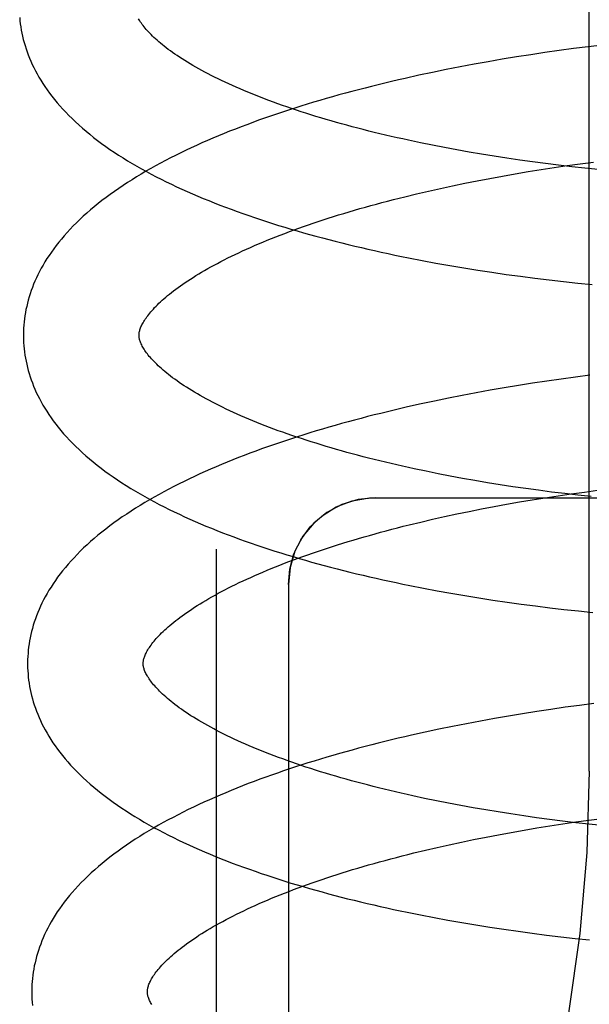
# Model space of a CAD drawing. Header units: inches. Extents: x 0 to 204, y 0 to 132.
# Tile 65 of 112: x 116.5475 to 116.6461, y 47.9992 to 48.1696. Entities that reach past the tile are written whole.
import ezdxf

# ---------------------------------------------------------------- set-up
doc = ezdxf.new("R2010")
doc.units = ezdxf.units.IN
doc.header["$LTSCALE"] = 11.243375
doc.header["$MEASUREMENT"] = 0
doc.linetypes.add('HIDDEN', pattern=[0.2, 0.1, -0.1])
doc.layers.add('DEFAULT_2', color=8, linetype='HIDDEN')

msp = doc.modelspace()

# ---------------------------------------------------------------- linework, layer by layer
at = {"layer": 'DEFAULT_2', "color": 8, "linetype": 'HIDDEN'}
for p, q in [((116.64604, 48.03959), (116.64604, 48.60209)), ((116.64585, 48.16492), (116.64336, 48.16461)), ((116.64834, 48.16522), (116.64585, 48.16492)), ((116.63346, 48.16317), (116.63101, 48.16276)), ((116.63593, 48.16355), (116.63346, 48.16317)), ((116.6384, 48.16392), (116.63593, 48.16355)), ((116.64088, 48.16427), (116.6384, 48.16392)), ((116.64336, 48.16461), (116.64088, 48.16427)), ((116.62372, 48.16145), (116.62131, 48.16098)), ((116.62614, 48.16191), (116.62372, 48.16145)), ((116.62857, 48.16234), (116.62614, 48.16191)), ((116.63101, 48.16276), (116.62857, 48.16234)), ((116.61655, 48.15999), (116.6142, 48.15946)), ((116.61893, 48.16049), (116.61655, 48.15999)), ((116.62131, 48.16098), (116.61893, 48.16049)), ((116.61892, 48.14789), (116.61685, 48.14831)), ((116.62101, 48.14748), (116.61892, 48.14789)), ((116.62313, 48.14709), (116.62101, 48.14748)), ((116.62527, 48.14671), (116.62313, 48.14709)), ((116.62743, 48.14634), (116.62527, 48.14671)), ((116.62961, 48.14599), (116.62743, 48.14634)), ((116.63181, 48.14565), (116.62961, 48.14599)), ((116.63403, 48.14532), (116.63181, 48.14565)), ((116.63626, 48.14501), (116.63403, 48.14532)), ((116.6385, 48.14472), (116.63626, 48.14501)), ((116.64076, 48.14443), (116.6385, 48.14472)), ((116.63997, 48.14403), (116.64223, 48.14436)), ((116.64302, 48.14417), (116.64076, 48.14443)), ((116.64223, 48.14436), (116.6445, 48.14467)), ((116.6445, 48.14467), (116.64677, 48.14497)), ((116.62886, 48.14216), (116.63105, 48.14256)), ((116.63105, 48.14256), (116.63326, 48.14295)), ((116.63326, 48.14295), (116.63548, 48.14332)), ((116.63548, 48.14332), (116.63772, 48.14368)), ((116.63772, 48.14368), (116.63997, 48.14403)), ((116.6453, 48.14392), (116.64302, 48.14417)), ((116.64758, 48.14368), (116.6453, 48.14392)), ((116.62031, 48.14042), (116.62242, 48.14088)), ((116.62242, 48.14088), (116.62454, 48.14132)), ((116.62454, 48.14132), (116.62669, 48.14175)), ((116.62669, 48.14175), (116.62886, 48.14216)), ((116.61416, 48.13899), (116.61618, 48.13948)), ((116.61618, 48.13948), (116.61824, 48.13996)), ((116.61824, 48.13996), (116.62031, 48.14042)), ((116.61713, 48.12795), (116.61952, 48.12751)), ((116.61952, 48.12751), (116.62192, 48.12708)), ((116.62192, 48.12708), (116.62434, 48.12667)), ((116.62434, 48.12667), (116.62678, 48.12628)), ((116.62678, 48.12628), (116.62922, 48.1259)), ((116.62922, 48.1259), (116.63168, 48.12555)), ((116.63168, 48.12555), (116.63415, 48.12521)), ((116.63415, 48.12521), (116.63662, 48.12488)), ((116.63662, 48.12488), (116.63911, 48.12458)), ((116.63911, 48.12458), (116.64159, 48.12429)), ((116.64159, 48.12429), (116.64409, 48.12402)), ((116.64409, 48.12402), (116.64659, 48.12377)), ((116.63871, 48.10707), (116.63625, 48.1067)), ((116.64118, 48.10742), (116.63871, 48.10707)), ((116.64366, 48.10776), (116.64118, 48.10742)), ((116.64614, 48.10808), (116.64366, 48.10776)), ((116.6265, 48.10505), (116.62409, 48.10459)), ((116.62892, 48.10549), (116.6265, 48.10505)), ((116.63135, 48.10591), (116.62892, 48.10549)), ((116.6338, 48.10631), (116.63135, 48.10591)), ((116.63625, 48.1067), (116.6338, 48.10631)), ((116.61931, 48.10363), (116.61695, 48.10312)), ((116.62169, 48.10412), (116.61931, 48.10363)), ((116.62409, 48.10459), (116.62169, 48.10412)), ((116.61695, 48.10312), (116.61461, 48.1026)), ((116.6199, 48.09105), (116.61782, 48.09147)), ((116.622, 48.09064), (116.6199, 48.09105)), ((116.62412, 48.09025), (116.622, 48.09064)), ((116.62627, 48.08987), (116.62412, 48.09025)), ((116.62844, 48.0895), (116.62627, 48.08987)), ((116.63063, 48.08915), (116.62844, 48.0895)), ((116.63284, 48.08881), (116.63063, 48.08915)), ((116.63506, 48.08849), (116.63284, 48.08881)), ((116.6373, 48.08818), (116.63506, 48.08849)), ((116.63955, 48.08788), (116.6373, 48.08818)), ((116.64522, 48.08788), (116.64749, 48.08818)), ((116.609, 48.08689), (116.829, 48.08689)), ((116.63398, 48.08616), (116.6362, 48.08653)), ((116.6362, 48.08653), (116.63844, 48.08689)), ((116.63844, 48.08689), (116.64069, 48.08724)), ((116.64181, 48.0876), (116.63955, 48.08788)), ((116.64069, 48.08724), (116.64295, 48.08757)), ((116.64409, 48.08734), (116.64181, 48.0876)), ((116.64295, 48.08757), (116.64522, 48.08788)), ((116.64637, 48.08709), (116.64409, 48.08734)), ((116.62526, 48.08453), (116.62741, 48.08496)), ((116.62741, 48.08496), (116.62958, 48.08537)), ((116.62958, 48.08537), (116.63177, 48.08577)), ((116.63177, 48.08577), (116.63398, 48.08616)), ((116.6169, 48.08269), (116.61895, 48.08317)), ((116.61895, 48.08317), (116.62103, 48.08363)), ((116.62103, 48.08363), (116.62313, 48.08409)), ((116.62313, 48.08409), (116.62526, 48.08453)), ((116.61488, 48.0822), (116.6169, 48.08269)), ((116.5815, 48.078), (116.5815, 47.88867)), ((116.594, 48.07189), (116.594, 47.89899)), ((116.61736, 48.07125), (116.61974, 48.07081)), ((116.61974, 48.07081), (116.62213, 48.07038)), ((116.62213, 48.07038), (116.62453, 48.06997)), ((116.62453, 48.06997), (116.62695, 48.06957)), ((116.62695, 48.06957), (116.62938, 48.0692)), ((116.62938, 48.0692), (116.63183, 48.06884)), ((116.63183, 48.06884), (116.63428, 48.06849)), ((116.63428, 48.06849), (116.63675, 48.06817)), ((116.63675, 48.06817), (116.63922, 48.06786)), ((116.63922, 48.06786), (116.64169, 48.06757)), ((116.64169, 48.06757), (116.64418, 48.0673)), ((116.64418, 48.0673), (116.64666, 48.06704)), ((116.64191, 48.05063), (116.63944, 48.05028)), ((116.64438, 48.05097), (116.64191, 48.05063)), ((116.64686, 48.05129), (116.64438, 48.05097)), ((116.63207, 48.04912), (116.62964, 48.0487)), ((116.63452, 48.04952), (116.63207, 48.04912)), ((116.63697, 48.04991), (116.63452, 48.04952)), ((116.63944, 48.05028), (116.63697, 48.04991)), ((116.62241, 48.04733), (116.62003, 48.04684)), ((116.62481, 48.0478), (116.62241, 48.04733)), ((116.62722, 48.04826), (116.62481, 48.0478)), ((116.62964, 48.0487), (116.62722, 48.04826)), ((116.61767, 48.04633), (116.61533, 48.04581)), ((116.62003, 48.04684), (116.61767, 48.04633)), ((116.61964, 48.03445), (116.61758, 48.03488)), ((116.62173, 48.03404), (116.61964, 48.03445)), ((116.62384, 48.03364), (116.62173, 48.03404)), ((116.62598, 48.03325), (116.62384, 48.03364)), ((116.62814, 48.03288), (116.62598, 48.03325)), ((116.63032, 48.03252), (116.62814, 48.03288)), ((116.63252, 48.03218), (116.63032, 48.03252)), ((116.63473, 48.03185), (116.63252, 48.03218)), ((116.63696, 48.03153), (116.63473, 48.03185)), ((116.6392, 48.03123), (116.63696, 48.03153)), ((116.637, 48.02975), (116.63923, 48.03011)), ((116.64146, 48.03094), (116.6392, 48.03123)), ((116.63923, 48.03011), (116.64148, 48.03046)), ((116.64373, 48.03067), (116.64146, 48.03094)), ((116.64148, 48.03046), (116.64374, 48.03079)), ((116.646, 48.03041), (116.64373, 48.03067)), ((116.64374, 48.03079), (116.64601, 48.0311)), ((116.64828, 48.03017), (116.646, 48.03041)), ((116.64601, 48.0311), (116.64829, 48.0314)), ((116.62821, 48.02818), (116.63038, 48.02859)), ((116.63038, 48.02859), (116.63257, 48.02899)), ((116.63257, 48.02899), (116.63478, 48.02938)), ((116.63478, 48.02938), (116.637, 48.02975)), ((116.61975, 48.02639), (116.62183, 48.02686)), ((116.62183, 48.02686), (116.62393, 48.02731)), ((116.62393, 48.02731), (116.62606, 48.02775)), ((116.62606, 48.02775), (116.62821, 48.02818)), ((116.61568, 48.02543), (116.6177, 48.02592)), ((116.6177, 48.02592), (116.61975, 48.02639)), ((116.61924, 48.01424), (116.62162, 48.0138)), ((116.62162, 48.0138), (116.62402, 48.01338)), ((116.62402, 48.01338), (116.62643, 48.01298)), ((116.62643, 48.01298), (116.62886, 48.01259)), ((116.62886, 48.01259), (116.6313, 48.01223)), ((116.6313, 48.01223), (116.63374, 48.01188)), ((116.63374, 48.01188), (116.6362, 48.01154)), ((116.6362, 48.01154), (116.63867, 48.01123)), ((116.63867, 48.01123), (116.64114, 48.01093)), ((116.64114, 48.01093), (116.64362, 48.01064)), ((116.64362, 48.01064), (116.64611, 48.01038))]:
    msp.add_line(p, q, dxfattribs=at)
for points in [[(116.54751, 48.16998), (116.54756, 48.16944), (116.54762, 48.1689), (116.5477, 48.16836), (116.54779, 48.16782), (116.54789, 48.16729), (116.54801, 48.16675), (116.54814, 48.16621), (116.54828, 48.16567), (116.54844, 48.16513), (116.54861, 48.16459), (116.5488, 48.16405), (116.549, 48.16351), (116.54921, 48.16296), (116.54944, 48.16242), (116.54969, 48.16187), (116.54995, 48.16133), (116.55023, 48.16078), (116.55052, 48.16023), (116.55083, 48.15968), (116.55116, 48.15913), (116.55151, 48.15858), (116.55187, 48.15803), (116.55226, 48.15747), (116.55266, 48.15692), (116.55308, 48.15636), (116.55352, 48.15581), (116.55398, 48.15525), (116.55446, 48.1547), (116.55496, 48.15415), (116.55547, 48.15359), (116.55601, 48.15304), (116.55657, 48.15249), (116.55715, 48.15194), (116.55774, 48.1514), (116.55835, 48.15085), (116.55899, 48.15032), (116.55964, 48.14978), (116.5603, 48.14925), (116.56099, 48.14873), (116.56169, 48.14821), (116.5624, 48.14769), (116.56313, 48.14718), (116.56387, 48.14668), (116.56463, 48.14619), (116.5654, 48.1457), (116.56618, 48.14521), (116.56698, 48.14474), (116.56779, 48.14426), (116.56861, 48.1438), (116.56944, 48.14334), (116.57028, 48.14289), (116.57113, 48.14244), (116.572, 48.142), (116.57287, 48.14157), (116.57376, 48.14114), (116.57465, 48.14072), (116.57555, 48.1403), (116.57647, 48.13989), (116.57739, 48.13948), (116.57833, 48.13908), (116.57927, 48.13869), (116.58022, 48.1383), (116.58118, 48.13792), (116.58215, 48.13754), (116.58313, 48.13716), (116.58412, 48.1368), (116.58512, 48.13643), (116.58612, 48.13607), (116.58713, 48.13572), (116.58815, 48.13537), (116.58918, 48.13503), (116.59022, 48.13469), (116.59126, 48.13436), (116.59231, 48.13403), (116.59337, 48.1337), (116.59444, 48.13339), (116.59551, 48.13307), (116.59659, 48.13276), (116.59768, 48.13245), (116.59878, 48.13215), (116.59988, 48.13186), (116.60099, 48.13157), (116.6021, 48.13128), (116.60323, 48.131), (116.60435, 48.13072), (116.60549, 48.13044), (116.60663, 48.13017), (116.60777, 48.12991), (116.60893, 48.12965), (116.61008, 48.12939), (116.61125, 48.12914), (116.61241, 48.12889), (116.61359, 48.12865), (116.61476, 48.12841), (116.61713, 48.12795)], [(116.61685, 48.14831), (116.61481, 48.14874), (116.6138, 48.14897), (116.6128, 48.14919), (116.6118, 48.14942), (116.61081, 48.14965), (116.60983, 48.14988), (116.60886, 48.15012), (116.6079, 48.15035), (116.60695, 48.1506), (116.606, 48.15084), (116.60506, 48.15109), (116.60414, 48.15134), (116.60322, 48.15159), (116.60231, 48.15184), (116.60141, 48.1521), (116.60052, 48.15236), (116.59964, 48.15262), (116.59877, 48.15288), (116.5979, 48.15315), (116.59705, 48.15342), (116.59621, 48.15369), (116.59538, 48.15396), (116.59457, 48.15423), (116.59376, 48.15451), (116.59296, 48.15478), (116.59218, 48.15506), (116.5914, 48.15534), (116.59064, 48.15562), (116.58989, 48.15591), (116.58915, 48.15619), (116.58842, 48.15648), (116.58771, 48.15676), (116.58701, 48.15705), (116.58631, 48.15734), (116.58564, 48.15763), (116.58497, 48.15792), (116.58432, 48.15821), (116.58368, 48.1585), (116.58305, 48.15879), (116.58243, 48.15908), (116.58183, 48.15937), (116.58124, 48.15966), (116.58066, 48.15995), (116.5801, 48.16024), (116.57955, 48.16053), (116.57901, 48.16082), (116.57848, 48.16111), (116.57797, 48.1614), (116.57747, 48.16169), (116.57699, 48.16198), (116.57652, 48.16226), (116.57606, 48.16254), (116.57561, 48.16283), (116.57518, 48.16311), (116.57476, 48.16339), (116.57436, 48.16366), (116.57397, 48.16394), (116.57359, 48.16421), (116.57322, 48.16448), (116.57287, 48.16475), (116.57253, 48.16501), (116.5722, 48.16528), (116.57188, 48.16554), (116.57158, 48.16579), (116.57129, 48.16605), (116.57101, 48.1663), (116.57074, 48.16655), (116.57049, 48.16679), (116.57025, 48.16703), (116.57002, 48.16726), (116.5698, 48.16749), (116.56959, 48.16772), (116.5694, 48.16794), (116.56921, 48.16816), (116.56903, 48.16838), (116.56887, 48.16859), (116.56871, 48.16879), (116.56857, 48.169), (116.56843, 48.16919), (116.56831, 48.16939), (116.56819, 48.16958), (116.56809, 48.16976)], [(116.6142, 48.15946), (116.61303, 48.15919), (116.61187, 48.15892), (116.61071, 48.15865), (116.60956, 48.15836), (116.60841, 48.15808), (116.60727, 48.15779), (116.60613, 48.1575), (116.605, 48.1572), (116.60387, 48.15689), (116.60276, 48.15659), (116.60164, 48.15628), (116.60054, 48.15596), (116.59944, 48.15564), (116.59835, 48.15532), (116.59726, 48.15499), (116.59618, 48.15465), (116.59511, 48.15432), (116.59405, 48.15397), (116.59299, 48.15363), (116.59194, 48.15328), (116.5909, 48.15292), (116.58987, 48.15256), (116.58885, 48.1522), (116.58783, 48.15183), (116.58682, 48.15145), (116.58582, 48.15107), (116.58483, 48.15069), (116.58384, 48.1503), (116.58287, 48.14991), (116.5819, 48.14951), (116.58094, 48.14911), (116.57999, 48.1487), (116.57905, 48.14829), (116.57812, 48.14787), (116.5772, 48.14744), (116.57629, 48.14702), (116.57539, 48.14658), (116.57449, 48.14614), (116.57361, 48.1457), (116.57274, 48.14525), (116.57188, 48.14479), (116.57103, 48.14433), (116.57019, 48.14386), (116.56936, 48.14339), (116.56855, 48.14291), (116.56774, 48.14242), (116.56695, 48.14193), (116.56617, 48.14143), (116.5654, 48.14093), (116.56464, 48.14042), (116.5639, 48.1399), (116.56317, 48.13938), (116.56245, 48.13886), (116.56175, 48.13832), (116.56107, 48.13779), (116.5604, 48.13724), (116.55975, 48.1367), (116.55912, 48.13615), (116.5585, 48.1356), (116.55791, 48.13504), (116.55733, 48.13448), (116.55677, 48.13392), (116.55623, 48.13336), (116.55571, 48.13279), (116.55521, 48.13223), (116.55472, 48.13166), (116.55426, 48.1311), (116.55382, 48.13053), (116.55339, 48.12997), (116.55299, 48.1294), (116.5526, 48.12884), (116.55223, 48.12827), (116.55188, 48.12771), (116.55155, 48.12715), (116.55124, 48.1266), (116.55094, 48.12604), (116.55066, 48.12548), (116.5504, 48.12493), (116.55015, 48.12438), (116.54992, 48.12383), (116.54971, 48.12328), (116.54951, 48.12273), (116.54932, 48.12219), (116.54915, 48.12164), (116.54899, 48.1211), (116.54885, 48.12055), (116.54872, 48.12001), (116.5486, 48.11947), (116.5485, 48.11893), (116.54841, 48.11839), (116.54834, 48.11785), (116.54828, 48.11731), (116.54823, 48.11677), (116.54819, 48.11624), (116.54817, 48.1157), (116.54816, 48.11516), (116.54816, 48.11472)], [(116.56816, 48.11497), (116.56816, 48.11507), (116.56816, 48.11519), (116.56817, 48.11531), (116.56819, 48.11543), (116.56821, 48.11555), (116.56824, 48.11568), (116.56828, 48.11582), (116.56832, 48.11597), (116.56837, 48.11612), (116.56843, 48.11628), (116.5685, 48.11645), (116.56857, 48.11662), (116.56866, 48.1168), (116.56876, 48.11699), (116.56886, 48.11718), (116.56897, 48.11737), (116.56909, 48.11757), (116.56923, 48.11777), (116.56937, 48.11798), (116.56952, 48.11819), (116.56967, 48.1184), (116.56985, 48.11862), (116.57003, 48.11885), (116.57022, 48.11907), (116.57042, 48.11931), (116.57064, 48.11955), (116.57086, 48.11979), (116.5711, 48.12004), (116.57135, 48.12029), (116.57161, 48.12054), (116.57188, 48.1208), (116.57217, 48.12106), (116.57247, 48.12133), (116.57278, 48.12159), (116.5731, 48.12187), (116.57344, 48.12214), (116.57379, 48.12242), (116.57415, 48.1227), (116.57452, 48.12298), (116.57491, 48.12327), (116.57531, 48.12356), (116.57573, 48.12385), (116.57615, 48.12414), (116.57659, 48.12443), (116.57705, 48.12473), (116.57751, 48.12503), (116.57799, 48.12533), (116.57849, 48.12563), (116.57899, 48.12593), (116.57951, 48.12623), (116.58004, 48.12654), (116.58059, 48.12684), (116.58115, 48.12715), (116.58172, 48.12745), (116.58231, 48.12776), (116.58291, 48.12807), (116.58352, 48.12838), (116.58415, 48.12868), (116.58478, 48.12899), (116.58543, 48.1293), (116.58609, 48.12961), (116.58677, 48.12991), (116.58745, 48.13022), (116.58815, 48.13052), (116.58886, 48.13083), (116.58959, 48.13113), (116.59032, 48.13144), (116.59107, 48.13174), (116.59183, 48.13204), (116.5926, 48.13234), (116.59338, 48.13264), (116.59418, 48.13294), (116.59498, 48.13323), (116.5958, 48.13353), (116.59662, 48.13382), (116.59746, 48.13411), (116.59831, 48.1344), (116.59916, 48.13469), (116.60003, 48.13498), (116.60091, 48.13526), (116.6018, 48.13554), (116.6027, 48.13582), (116.6036, 48.1361), (116.60452, 48.13637), (116.60544, 48.13665), (116.60638, 48.13692), (116.60732, 48.13719), (116.60827, 48.13745), (116.60924, 48.13771), (116.6102, 48.13797), (116.61118, 48.13823), (116.61217, 48.13849), (116.61316, 48.13874), (116.61416, 48.13899)], [(116.54816, 48.11472), (116.54817, 48.11426), (116.54819, 48.11373), (116.54823, 48.11319), (116.54828, 48.11266), (116.54834, 48.11212), (116.54842, 48.11159), (116.54851, 48.11105), (116.54861, 48.11051), (116.54872, 48.10998), (116.54885, 48.10944), (116.54899, 48.1089), (116.54915, 48.10837), (116.54932, 48.10783), (116.5495, 48.10729), (116.5497, 48.10675), (116.54992, 48.10621), (116.55014, 48.10567), (116.55039, 48.10513), (116.55065, 48.10458), (116.55092, 48.10404), (116.55122, 48.10349), (116.55152, 48.10294), (116.55185, 48.1024), (116.55219, 48.10185), (116.55255, 48.1013), (116.55293, 48.10075), (116.55333, 48.10019), (116.55375, 48.09964), (116.55418, 48.09909), (116.55464, 48.09853), (116.55511, 48.09798), (116.55561, 48.09743), (116.55612, 48.09688), (116.55665, 48.09633), (116.55721, 48.09578), (116.55778, 48.09523), (116.55837, 48.09469), (116.55898, 48.09415), (116.5596, 48.09361), (116.56025, 48.09308), (116.56091, 48.09255), (116.56158, 48.09203), (116.56227, 48.09151), (116.56298, 48.091), (116.5637, 48.09049), (116.56444, 48.08999), (116.56519, 48.0895), (116.56596, 48.08901), (116.56674, 48.08852), (116.56753, 48.08805), (116.56833, 48.08757), (116.56915, 48.08711), (116.56997, 48.08665), (116.57081, 48.0862), (116.57166, 48.08575), (116.57251, 48.08531), (116.57338, 48.08488), (116.57426, 48.08445), (116.57515, 48.08403), (116.57605, 48.08361), (116.57696, 48.0832), (116.57787, 48.0828), (116.5788, 48.0824), (116.57974, 48.082), (116.58068, 48.08161), (116.58164, 48.08123), (116.5826, 48.08085), (116.58357, 48.08048), (116.58455, 48.08011), (116.58554, 48.07975), (116.58654, 48.07939), (116.58755, 48.07904), (116.58856, 48.07869), (116.58958, 48.07834), (116.59061, 48.07801), (116.59165, 48.07767), (116.59269, 48.07734), (116.59375, 48.07702), (116.59481, 48.0767), (116.59587, 48.07638), (116.59695, 48.07607), (116.59803, 48.07577), (116.59912, 48.07547), (116.60021, 48.07517), (116.60131, 48.07488), (116.60242, 48.07459), (116.60354, 48.07431), (116.60466, 48.07403), (116.60579, 48.07375), (116.60692, 48.07348), (116.60806, 48.07322), (116.6092, 48.07296), (116.61035, 48.0727), (116.61151, 48.07245), (116.61267, 48.0722), (116.61383, 48.07196), (116.61501, 48.07172), (116.61736, 48.07125)], [(116.61782, 48.09147), (116.61577, 48.0919), (116.61476, 48.09212), (116.61375, 48.09235), (116.61275, 48.09257), (116.61176, 48.0928), (116.61078, 48.09304), (116.6098, 48.09327), (116.60883, 48.09351), (116.60788, 48.09375), (116.60693, 48.094), (116.60598, 48.09424), (116.60505, 48.09449), (116.60413, 48.09474), (116.60322, 48.095), (116.60231, 48.09525), (116.60142, 48.09551), (116.60053, 48.09578), (116.59966, 48.09604), (116.59879, 48.09631), (116.59794, 48.09657), (116.59709, 48.09684), (116.59626, 48.09712), (116.59544, 48.09739), (116.59462, 48.09767), (116.59382, 48.09794), (116.59303, 48.09822), (116.59226, 48.0985), (116.59149, 48.09878), (116.59074, 48.09907), (116.58999, 48.09935), (116.58926, 48.09964), (116.58854, 48.09992), (116.58784, 48.10021), (116.58714, 48.1005), (116.58646, 48.10079), (116.58579, 48.10108), (116.58514, 48.10137), (116.58449, 48.10166), (116.58386, 48.10195), (116.58324, 48.10225), (116.58263, 48.10254), (116.58204, 48.10283), (116.58146, 48.10312), (116.58089, 48.10341), (116.58034, 48.10371), (116.5798, 48.104), (116.57927, 48.10429), (116.57876, 48.10457), (116.57826, 48.10486), (116.57777, 48.10515), (116.57729, 48.10543), (116.57683, 48.10572), (116.57639, 48.106), (116.57595, 48.10628), (116.57553, 48.10656), (116.57512, 48.10684), (116.57473, 48.10712), (116.57434, 48.10739), (116.57397, 48.10766), (116.57362, 48.10793), (116.57328, 48.1082), (116.57295, 48.10846), (116.57263, 48.10872), (116.57233, 48.10898), (116.57203, 48.10923), (116.57175, 48.10948), (116.57149, 48.10973), (116.57123, 48.10998), (116.57099, 48.11022), (116.57075, 48.11045), (116.57053, 48.11069), (116.57032, 48.11091), (116.57013, 48.11114), (116.56994, 48.11136), (116.56976, 48.11157), (116.5696, 48.11179), (116.56944, 48.11199), (116.5693, 48.11219), (116.56916, 48.11239), (116.56903, 48.11259), (116.56892, 48.11278), (116.56881, 48.11297), (116.56871, 48.11315), (116.56862, 48.11333), (116.56854, 48.1135), (116.56846, 48.11366), (116.5684, 48.11382), (116.56835, 48.11397), (116.5683, 48.11412), (116.56826, 48.11425), (116.56823, 48.11439), (116.5682, 48.11451), (116.56818, 48.11463), (116.56817, 48.11475), (116.56816, 48.11486), (116.56816, 48.11497)], [(116.61461, 48.1026), (116.61345, 48.10233), (116.61229, 48.10206), (116.61113, 48.10178), (116.60998, 48.1015), (116.60884, 48.10122), (116.6077, 48.10093), (116.60657, 48.10063), (116.60545, 48.10033), (116.60433, 48.10003), (116.60321, 48.09972), (116.6021, 48.09941), (116.601, 48.0991), (116.59991, 48.09878), (116.59882, 48.09845), (116.59774, 48.09812), (116.59667, 48.09779), (116.5956, 48.09745), (116.59454, 48.09711), (116.59349, 48.09676), (116.59245, 48.09641), (116.59141, 48.09606), (116.59038, 48.0957), (116.58936, 48.09533), (116.58835, 48.09496), (116.58735, 48.09459), (116.58635, 48.09421), (116.58536, 48.09383), (116.58438, 48.09344), (116.58341, 48.09305), (116.58245, 48.09265), (116.5815, 48.09225), (116.58055, 48.09184), (116.57962, 48.09143), (116.57869, 48.09101), (116.57777, 48.09058), (116.57687, 48.09016), (116.57597, 48.08972), (116.57508, 48.08928), (116.5742, 48.08884), (116.57334, 48.08839), (116.57248, 48.08793), (116.57163, 48.08747), (116.5708, 48.087), (116.56997, 48.08653), (116.56916, 48.08605), (116.56836, 48.08557), (116.56757, 48.08508), (116.56679, 48.08458), (116.56603, 48.08408), (116.56527, 48.08357), (116.56454, 48.08306), (116.56381, 48.08254), (116.5631, 48.08201), (116.56241, 48.08148), (116.56173, 48.08095), (116.56106, 48.08041), (116.56042, 48.07986), (116.55979, 48.07931), (116.55917, 48.07876), (116.55858, 48.07821), (116.558, 48.07765), (116.55744, 48.07708), (116.55691, 48.07652), (116.55639, 48.07596), (116.55589, 48.07539), (116.55541, 48.07483), (116.55494, 48.07426), (116.5545, 48.0737), (116.55408, 48.07313), (116.55368, 48.07257), (116.55329, 48.072), (116.55293, 48.07144), (116.55258, 48.07088), (116.55225, 48.07032), (116.55194, 48.06977), (116.55165, 48.06921), (116.55137, 48.06866), (116.55111, 48.06811), (116.55086, 48.06756), (116.55063, 48.06701), (116.55042, 48.06646), (116.55022, 48.06592), (116.55003, 48.06537), (116.54986, 48.06483), (116.54971, 48.06429), (116.54956, 48.06375), (116.54944, 48.06321), (116.54932, 48.06267), (116.54922, 48.06213), (116.54913, 48.06159), (116.54906, 48.06105), (116.549, 48.06051), (116.54895, 48.05998), (116.54891, 48.05944), (116.54889, 48.0589), (116.54888, 48.05837), (116.54888, 48.05792)], [(116.594, 48.07189), (116.59424, 48.07455), (116.59496, 48.07718), (116.59615, 48.07963), (116.59778, 48.08185), (116.59984, 48.08378), (116.60229, 48.08531), (116.60506, 48.08637), (116.60804, 48.08686), (116.609, 48.08689)], [(116.609, 48.08689), (116.60606, 48.0866), (116.60325, 48.08575), (116.60066, 48.08436), (116.59839, 48.0825), (116.59653, 48.08023), (116.59514, 48.07764), (116.59429, 48.07482), (116.594, 48.07189)], [(116.56888, 48.05818), (116.56888, 48.05828), (116.56888, 48.0584), (116.56889, 48.05851), (116.56891, 48.05864), (116.56893, 48.05876), (116.56896, 48.05889), (116.569, 48.05903), (116.56904, 48.05918), (116.56909, 48.05933), (116.56915, 48.05949), (116.56922, 48.05966), (116.56929, 48.05983), (116.56938, 48.06001), (116.56948, 48.06019), (116.56958, 48.06038), (116.56969, 48.06058), (116.56981, 48.06078), (116.56995, 48.06098), (116.57009, 48.06118), (116.57024, 48.06139), (116.5704, 48.06161), (116.57057, 48.06183), (116.57075, 48.06205), (116.57094, 48.06228), (116.57114, 48.06252), (116.57136, 48.06276), (116.57158, 48.063), (116.57182, 48.06325), (116.57207, 48.0635), (116.57233, 48.06375), (116.5726, 48.06401), (116.57289, 48.06427), (116.57319, 48.06453), (116.5735, 48.0648), (116.57382, 48.06507), (116.57416, 48.06535), (116.57451, 48.06563), (116.57487, 48.06591), (116.57524, 48.06619), (116.57563, 48.06648), (116.57603, 48.06677), (116.57645, 48.06706), (116.57687, 48.06735), (116.57731, 48.06764), (116.57777, 48.06794), (116.57823, 48.06824), (116.57871, 48.06854), (116.57921, 48.06884), (116.57971, 48.06914), (116.58023, 48.06944), (116.58076, 48.06974), (116.58131, 48.07005), (116.58187, 48.07036), (116.58244, 48.07066), (116.58303, 48.07097), (116.58363, 48.07128), (116.58424, 48.07159), (116.58487, 48.07189), (116.5855, 48.0722), (116.58615, 48.07251), (116.58681, 48.07281), (116.58749, 48.07312), (116.58817, 48.07343), (116.58887, 48.07373), (116.58958, 48.07404), (116.59031, 48.07434), (116.59104, 48.07464), (116.59179, 48.07495), (116.59255, 48.07525), (116.59332, 48.07555), (116.5941, 48.07585), (116.59489, 48.07615), (116.5957, 48.07644), (116.59651, 48.07674), (116.59734, 48.07703), (116.59818, 48.07732), (116.59903, 48.07761), (116.59988, 48.0779), (116.60075, 48.07818), (116.60163, 48.07847), (116.60252, 48.07875), (116.60341, 48.07903), (116.60432, 48.07931), (116.60524, 48.07958), (116.60616, 48.07986), (116.6071, 48.08013), (116.60804, 48.08039), (116.60899, 48.08066), (116.60995, 48.08092), (116.61092, 48.08118), (116.6119, 48.08144), (116.61289, 48.0817), (116.61388, 48.08195), (116.61488, 48.0822)], [(116.54888, 48.05792), (116.54889, 48.05747), (116.54891, 48.05694), (116.54895, 48.0564), (116.549, 48.05587), (116.54906, 48.05533), (116.54914, 48.0548), (116.54923, 48.05426), (116.54933, 48.05373), (116.54944, 48.05319), (116.54957, 48.05265), (116.54971, 48.05212), (116.54987, 48.05158), (116.55004, 48.05104), (116.55022, 48.0505), (116.55042, 48.04996), (116.55064, 48.04942), (116.55086, 48.04888), (116.55111, 48.04834), (116.55137, 48.0478), (116.55164, 48.04725), (116.55193, 48.04671), (116.55224, 48.04616), (116.55257, 48.04561), (116.55291, 48.04506), (116.55327, 48.04451), (116.55365, 48.04396), (116.55405, 48.0434), (116.55447, 48.04285), (116.5549, 48.0423), (116.55536, 48.04174), (116.55583, 48.04119), (116.55633, 48.04064), (116.55684, 48.04009), (116.55738, 48.03953), (116.55793, 48.03898), (116.5585, 48.03844), (116.55909, 48.03789), (116.5597, 48.03735), (116.56033, 48.03682), (116.56097, 48.03629), (116.56163, 48.03576), (116.56231, 48.03523), (116.563, 48.03472), (116.56371, 48.03421), (116.56443, 48.0337), (116.56517, 48.0332), (116.56592, 48.0327), (116.56668, 48.03221), (116.56746, 48.03173), (116.56825, 48.03125), (116.56905, 48.03078), (116.56987, 48.03032), (116.57069, 48.02986), (116.57153, 48.02941), (116.57237, 48.02896), (116.57323, 48.02852), (116.5741, 48.02809), (116.57498, 48.02766), (116.57586, 48.02724), (116.57676, 48.02682), (116.57767, 48.02641), (116.57859, 48.02601), (116.57951, 48.02561), (116.58045, 48.02521), (116.5814, 48.02483), (116.58235, 48.02444), (116.58331, 48.02406), (116.58429, 48.02369), (116.58527, 48.02332), (116.58625, 48.02296), (116.58725, 48.0226), (116.58826, 48.02225), (116.58927, 48.0219), (116.59029, 48.02156), (116.59132, 48.02122), (116.59236, 48.02088), (116.5934, 48.02056), (116.59445, 48.02023), (116.59551, 48.01991), (116.59658, 48.0196), (116.59765, 48.01929), (116.59873, 48.01898), (116.59982, 48.01868), (116.60092, 48.01838), (116.60202, 48.01809), (116.60313, 48.0178), (116.60424, 48.01752), (116.60536, 48.01724), (116.60649, 48.01697), (116.60762, 48.0167), (116.60876, 48.01643), (116.6099, 48.01617), (116.61105, 48.01591), (116.61221, 48.01566), (116.61337, 48.01541), (116.61453, 48.01517), (116.6157, 48.01493), (116.61688, 48.0147), (116.61924, 48.01424)], [(116.61758, 48.03488), (116.61554, 48.03532), (116.61454, 48.03554), (116.61354, 48.03577), (116.61255, 48.036), (116.61156, 48.03623), (116.61059, 48.03646), (116.60962, 48.0367), (116.60866, 48.03694), (116.60771, 48.03719), (116.60677, 48.03743), (116.60584, 48.03768), (116.60492, 48.03793), (116.604, 48.03819), (116.6031, 48.03844), (116.6022, 48.0387), (116.60132, 48.03896), (116.60044, 48.03923), (116.59958, 48.03949), (116.59872, 48.03976), (116.59788, 48.04003), (116.59705, 48.0403), (116.59622, 48.04058), (116.59541, 48.04085), (116.59461, 48.04113), (116.59382, 48.04141), (116.59304, 48.04169), (116.59227, 48.04197), (116.59152, 48.04225), (116.59078, 48.04254), (116.59005, 48.04282), (116.58933, 48.04311), (116.58862, 48.0434), (116.58792, 48.04368), (116.58724, 48.04397), (116.58657, 48.04426), (116.58591, 48.04455), (116.58527, 48.04484), (116.58464, 48.04514), (116.58402, 48.04543), (116.58341, 48.04572), (116.58281, 48.04601), (116.58223, 48.0463), (116.58167, 48.04659), (116.58111, 48.04689), (116.58057, 48.04718), (116.58004, 48.04747), (116.57952, 48.04776), (116.57902, 48.04804), (116.57853, 48.04833), (116.57806, 48.04862), (116.5776, 48.0489), (116.57715, 48.04918), (116.57671, 48.04947), (116.57629, 48.04975), (116.57588, 48.05002), (116.57548, 48.0503), (116.5751, 48.05057), (116.57473, 48.05084), (116.57438, 48.05111), (116.57403, 48.05138), (116.5737, 48.05164), (116.57338, 48.0519), (116.57308, 48.05216), (116.57278, 48.05242), (116.5725, 48.05267), (116.57223, 48.05292), (116.57197, 48.05316), (116.57173, 48.0534), (116.5715, 48.05364), (116.57128, 48.05387), (116.57107, 48.0541), (116.57087, 48.05432), (116.57068, 48.05454), (116.5705, 48.05476), (116.57034, 48.05497), (116.57018, 48.05518), (116.57003, 48.05538), (116.5699, 48.05558), (116.56977, 48.05577), (116.56965, 48.05596), (116.56954, 48.05615), (116.56944, 48.05633), (116.56935, 48.05651), (116.56927, 48.05668), (116.56919, 48.05685), (116.56913, 48.05701), (116.56907, 48.05717), (116.56902, 48.05731), (116.56898, 48.05745), (116.56895, 48.05759), (116.56892, 48.05771), (116.5689, 48.05784), (116.56889, 48.05796), (116.56888, 48.05807), (116.56888, 48.05818)], [(116.61533, 48.04581), (116.61416, 48.04554), (116.613, 48.04527), (116.61185, 48.04499), (116.6107, 48.04471), (116.60956, 48.04442), (116.60842, 48.04413), (116.60729, 48.04384), (116.60616, 48.04354), (116.60504, 48.04324), (116.60393, 48.04293), (116.60282, 48.04262), (116.60172, 48.0423), (116.60063, 48.04198), (116.59954, 48.04166), (116.59846, 48.04133), (116.59739, 48.041), (116.59632, 48.04066), (116.59526, 48.04032), (116.59421, 48.03997), (116.59317, 48.03962), (116.59213, 48.03926), (116.5911, 48.0389), (116.59008, 48.03854), (116.58907, 48.03817), (116.58806, 48.0378), (116.58707, 48.03742), (116.58608, 48.03704), (116.5851, 48.03665), (116.58413, 48.03625), (116.58316, 48.03586), (116.58221, 48.03545), (116.58127, 48.03504), (116.58033, 48.03463), (116.5794, 48.03421), (116.57849, 48.03379), (116.57758, 48.03336), (116.57668, 48.03293), (116.5758, 48.03249), (116.57492, 48.03204), (116.57405, 48.03159), (116.57319, 48.03114), (116.57235, 48.03068), (116.57151, 48.03021), (116.57069, 48.02974), (116.56987, 48.02926), (116.56907, 48.02877), (116.56828, 48.02828), (116.56751, 48.02779), (116.56674, 48.02729), (116.56599, 48.02678), (116.56525, 48.02626), (116.56453, 48.02575), (116.56382, 48.02522), (116.56313, 48.02469), (116.56245, 48.02416), (116.56178, 48.02362), (116.56114, 48.02307), (116.56051, 48.02252), (116.55989, 48.02197), (116.5593, 48.02141), (116.55872, 48.02085), (116.55816, 48.02029), (116.55763, 48.01973), (116.55711, 48.01917), (116.55661, 48.0186), (116.55613, 48.01804), (116.55567, 48.01747), (116.55523, 48.01691), (116.5548, 48.01634), (116.5544, 48.01578), (116.55402, 48.01522), (116.55365, 48.01465), (116.5533, 48.01409), (116.55297, 48.01353), (116.55266, 48.01298), (116.55237, 48.01242), (116.55209, 48.01187), (116.55183, 48.01132), (116.55158, 48.01077), (116.55135, 48.01022), (116.55114, 48.00967), (116.55094, 48.00913), (116.55075, 48.00858), (116.55058, 48.00804), (116.55043, 48.0075), (116.55029, 48.00696), (116.55016, 48.00642), (116.55004, 48.00588), (116.54994, 48.00534), (116.54985, 48.0048), (116.54978, 48.00426), (116.54972, 48.00372), (116.54967, 48.00319), (116.54963, 48.00265), (116.54961, 48.00211), (116.5496, 48.00158), (116.5496, 48.00113)], [(116.64604, 48.03959), (116.64564, 48.0255), (116.64445, 48.01147), (116.64245, 47.9977), (116.63961, 47.98429), (116.63579, 47.97116), (116.63111, 47.95904), (116.62572, 47.94835), (116.61969, 47.93915), (116.61319, 47.93153), (116.60621, 47.92536), (116.59884, 47.92062), (116.59116, 47.91725), (116.58328, 47.91524), (116.57539, 47.91459)], [(116.5696, 48.00139), (116.5696, 48.00149), (116.5696, 48.00161), (116.56962, 48.00173), (116.56963, 48.00186), (116.56966, 48.00199), (116.56969, 48.00212), (116.56972, 48.00226), (116.56977, 48.00241), (116.56982, 48.00257), (116.56988, 48.00273), (116.56995, 48.0029), (116.57003, 48.00307), (116.57012, 48.00325), (116.57021, 48.00343), (116.57031, 48.00362), (116.57043, 48.00381), (116.57055, 48.00401), (116.57068, 48.00421), (116.57082, 48.00442), (116.57097, 48.00463), (116.57113, 48.00484), (116.57131, 48.00506), (116.57149, 48.00529), (116.57168, 48.00552), (116.57189, 48.00575), (116.5721, 48.00599), (116.57233, 48.00623), (116.57257, 48.00648), (116.57282, 48.00673), (116.57308, 48.00699), (116.57335, 48.00724), (116.57364, 48.00751), (116.57394, 48.00777), (116.57425, 48.00804), (116.57457, 48.00831), (116.57491, 48.00859), (116.57526, 48.00886), (116.57562, 48.00914), (116.576, 48.00943), (116.57639, 48.00971), (116.57679, 48.01), (116.57721, 48.01029), (116.57764, 48.01059), (116.57808, 48.01088), (116.57853, 48.01118), (116.579, 48.01147), (116.57948, 48.01177), (116.57997, 48.01207), (116.58048, 48.01238), (116.581, 48.01268), (116.58154, 48.01298), (116.58208, 48.01329), (116.58265, 48.01359), (116.58322, 48.0139), (116.58381, 48.01421), (116.58441, 48.01452), (116.58502, 48.01482), (116.58564, 48.01513), (116.58628, 48.01544), (116.58693, 48.01574), (116.58759, 48.01605), (116.58827, 48.01636), (116.58896, 48.01666), (116.58966, 48.01697), (116.59037, 48.01727), (116.59109, 48.01758), (116.59183, 48.01788), (116.59258, 48.01818), (116.59334, 48.01848), (116.59411, 48.01878), (116.59489, 48.01908), (116.59568, 48.01938), (116.59649, 48.01968), (116.59731, 48.01997), (116.59813, 48.02026), (116.59897, 48.02055), (116.59982, 48.02084), (116.60068, 48.02113), (116.60154, 48.02142), (116.60242, 48.0217), (116.60331, 48.02198), (116.60421, 48.02226), (116.60512, 48.02254), (116.60603, 48.02281), (116.60696, 48.02309), (116.60789, 48.02336), (116.60884, 48.02362), (116.60979, 48.02389), (116.61075, 48.02415), (116.61172, 48.02441), (116.6127, 48.02467), (116.61368, 48.02492), (116.61468, 48.02518), (116.61568, 48.02543)], [(116.5496, 48.00113), (116.54961, 48.00068), (116.54963, 48.00014), (116.54967, 47.9996), (116.54972, 47.99906)], [(116.57036, 47.9992), (116.57025, 47.99938), (116.57015, 47.99957), (116.57006, 47.99974), (116.56998, 47.99992), (116.5699, 48.00008), (116.56984, 48.00024), (116.56979, 48.00039), (116.56974, 48.00053), (116.5697, 48.00067), (116.56967, 48.0008), (116.56964, 48.00093), (116.56962, 48.00105), (116.56961, 48.00117), (116.5696, 48.00128), (116.5696, 48.00139)]]:
    msp.add_lwpolyline(points, dxfattribs=at)

doc.saveas('drawing.dxf')
